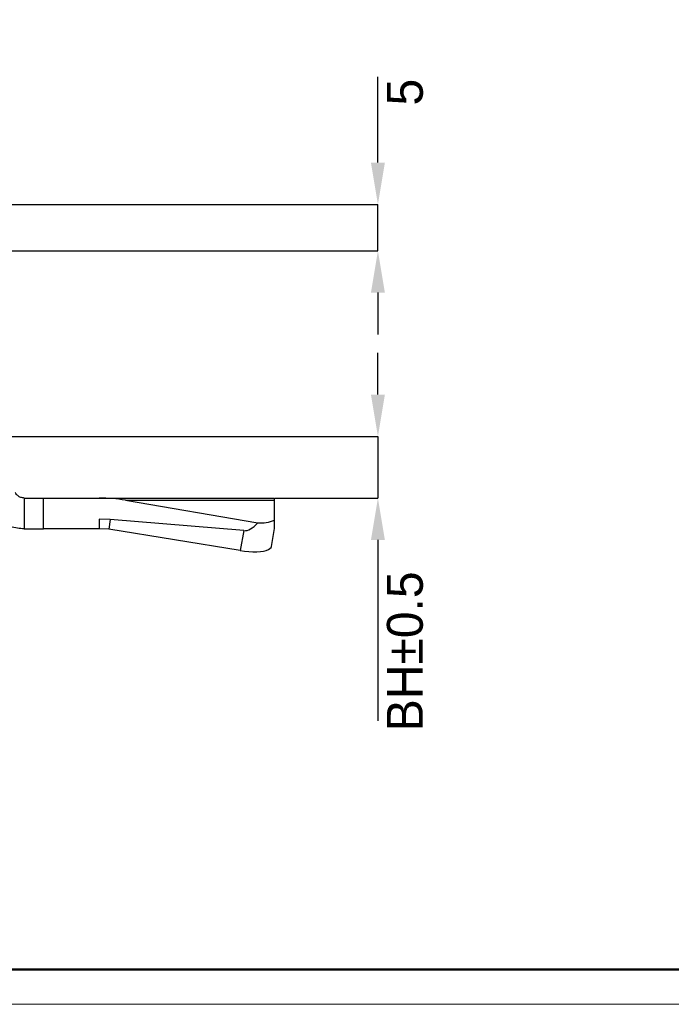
# Model space of a CAD drawing. Header units: millimetres. Extents: x 1639 to 1922, y 1717 to 1909.
# Tile 8 of 13: x 1717 to 1781, y 1717 to 1813. Entities that reach past the tile are written whole.
import ezdxf

# ---------------------------------------------------------------- set-up
doc = ezdxf.new("R2010")
doc.units = ezdxf.units.MM
doc.layers.add('1轮廓实线层', color=7, linetype='Continuous')
doc.layers.add('2细线层', color=3, linetype='Continuous')
doc.layers.add('粗实线层', color=7, linetype='Continuous', lineweight=50)
doc.layers.add('细实线层', color=3, linetype='Continuous', lineweight=18)
doc.styles.add('SLDTEXTSTYLE1', font='txt')
doc.dimstyles.new('SLDDIMSTYLE0', dxfattribs={"dimtxt": 3.5, "dimasz": 4.08, "dimexe": 0, "dimexo": 0.0625, "dimgap": 0.875, "dimtad": 2, "dimdec": 0, "dimrnd": 1e-09, "dimzin": 4, "dimdsep": 46, "dimtxsty": 'SLDTEXTSTYLE1', "dimsah": 1, "dimcen": 0.09, "dimadec": 0, "dimazin": 1, "dimtfac": 1, "dimtmove": 0, "dimatfit": 0, "dimfxl": 1, "dimfrac": 2, "dimtolj": 1, "dimtzin": 12, "dimarcsym": 0})
doc.dimstyles.new('SLDDIMSTYLE1', dxfattribs={"dimtxt": 3.5, "dimasz": 4.08, "dimexe": 0, "dimexo": 0.0625, "dimgap": 0.875, "dimtad": 2, "dimdec": 0, "dimrnd": 1e-09, "dimzin": 12, "dimdsep": 46, "dimtxsty": 'SLDTEXTSTYLE1', "dimsah": 1, "dimcen": 0.09, "dimadec": 0, "dimazin": 3, "dimtfac": 1, "dimtmove": 0, "dimatfit": 0, "dimfxl": 1, "dimfrac": 2, "dimtolj": 1, "dimtzin": 12, "dimarcsym": 0})

# ---------------------------------------------------------------- blocks, each defined once
blk = doc.blocks.new('*D14')
at = {"layer": '2细线层', "color": 0, "lineweight": -2, "transparency": 16777216}
for p, q in [((1751.93, 1776.708), (1751.93, 1780.788)), ((1711.44, 1772.628), (1751.93, 1772.628)), ((1751.93, 1772.628), (1751.93, 1766.628)), ((1741.912, 1766.628), (1751.93, 1766.628)), ((1751.93, 1762.548), (1751.93, 1744.911))]:
    blk.add_line(p, q, dxfattribs=at)
at = {"layer": '2细线层', "color": 0, "transparency": 16777216}
for points in [[(1751.25, 1776.708), (1752.61, 1776.708), (1751.93, 1772.628)], [(1751.25, 1762.548), (1752.61, 1762.548), (1751.93, 1766.628)]]:
    blk.add_solid(points, dxfattribs=at)
at = {"layer": 'Defpoints', "color": 0, "transparency": 16777216}
for p in [(1711.377, 1772.628), (1741.85, 1766.628), (1751.93, 1766.628)]:
    blk.add_point(p, dxfattribs=at)
at = {"layer": '2细线层', "color": 0, "transparency": 16777216, "insert": (1752.805, 1751.689), "char_height": 3.5, "attachment_point": 2, "rotation": 90, "style": 'SLDTEXTSTYLE1'}
blk.add_mtext('\\A1;BH%%p0.5', dxfattribs=at)
blk = doc.blocks.new('*D16')
at = {"layer": '2细线层', "color": 0, "lineweight": -2, "transparency": 16777216}
for p, q in [((1751.93, 1799.308), (1751.93, 1807.656)), ((1707.412, 1795.228), (1751.93, 1795.228)), ((1751.93, 1790.728), (1751.93, 1795.228)), ((1710.912, 1790.728), (1751.93, 1790.728)), ((1751.93, 1786.648), (1751.93, 1782.568))]:
    blk.add_line(p, q, dxfattribs=at)
at = {"layer": '2细线层', "color": 0, "transparency": 16777216}
for points in [[(1751.25, 1799.308), (1752.61, 1799.308), (1751.93, 1795.228)], [(1751.25, 1786.648), (1752.61, 1786.648), (1751.93, 1790.728)]]:
    blk.add_solid(points, dxfattribs=at)
at = {"layer": 'Defpoints', "color": 0, "transparency": 16777216}
for p in [(1707.35, 1795.228), (1710.85, 1790.728), (1751.93, 1790.728)]:
    blk.add_point(p, dxfattribs=at)
at = {"layer": '2细线层', "color": 0, "transparency": 16777216, "insert": (1752.805, 1806.179), "char_height": 3.5, "attachment_point": 2, "rotation": 90, "style": 'SLDTEXTSTYLE1'}
blk.add_mtext('\\A1;5', dxfattribs=at)

msp = doc.modelspace()

# ---------------------------------------------------------------- linework, layer by layer
at = {"layer": '1轮廓实线层', "linetype": 'Continuous', "lineweight": 25}
for p, q in [((1717.468, 1766.628), (1719.35, 1766.628)), ((1717.468, 1766.628), (1717.468, 1763.628)), ((1719.35, 1763.628), (1719.35, 1766.628)), ((1719.35, 1766.628), (1724.767, 1766.628)), ((1724.767, 1766.628), (1741.85, 1766.628)), ((1727.319, 1766.417), (1740.224, 1764.213)), ((1727.319, 1766.417), (1741.85, 1766.417)), ((1741.85, 1766.417), (1741.85, 1766.628)), ((1741.85, 1764.486), (1741.85, 1766.417)), ((1724.767, 1764.583), (1724.767, 1763.628)), ((1725.85, 1764.523), (1724.767, 1764.583)), ((1725.85, 1764.523), (1725.692, 1763.598)), ((1738.85, 1763.448), (1725.85, 1764.523)), ((1741.85, 1763.66), (1741.85, 1764.486)), ((1717.468, 1763.628), (1719.35, 1763.628)), ((1724.767, 1763.628), (1719.35, 1763.628)), ((1725.692, 1763.598), (1724.767, 1763.628)), ((1738.519, 1761.512), (1725.692, 1763.598)), ((1741.551, 1761.913), (1741.85, 1763.66)), ((1741.85, 1763.628), (1741.85, 1763.66)), ((1738.85, 1763.448), (1738.519, 1761.512))]:
    msp.add_line(p, q, dxfattribs=at)
at = {"layer": '1轮廓实线层', "linetype": 'Continuous', "lineweight": 25, "flags": 128}
msp.add_lwpolyline([(1738.519, 1761.512), (1738.941, 1761.452), (1739.356, 1761.413), (1739.755, 1761.393), (1740.131, 1761.395), (1740.476, 1761.418), (1740.782, 1761.46), (1741.044, 1761.523), (1741.255, 1761.603), (1741.413, 1761.701), (1741.513, 1761.812), (1741.551, 1761.913)], dxfattribs=at)
at = {"layer": '1轮廓实线层', "linetype": 'Continuous', "lineweight": 25}
msp.add_arc((1740.538, 1767.312), 3.115, 264.21707, 294.89642, dxfattribs=at)
for centre, major_axis, ratio, start_param, end_param in [((1724.767, 1763.128), (7.46, 0), 0.469155, 1.22173, 1.570796), ((1740.443, 1773.248), (1.672, 9.791), 0.302043, 3.167806, 3.59167)]:
    msp.add_ellipse(centre, major_axis=major_axis, ratio=ratio, start_param=start_param, end_param=end_param, dxfattribs=at)
for points, knots in [([(1717.468, 1766.628), (1717.352, 1766.639), (1717.12, 1766.663), (1716.813, 1766.846), (1716.645, 1767.043), (1716.582, 1767.163), (1716.573, 1767.18)], [0, 0, 0, 0, 0.317929, 0.63606, 0.947979, 1, 1, 1, 1]), ([(1717.468, 1763.628), (1717.242, 1763.639), (1716.792, 1763.661), (1716.134, 1763.837), (1715.516, 1764.115), (1714.951, 1764.493), (1714.462, 1764.962), (1714.113, 1765.422), (1713.948, 1765.73), (1713.89, 1765.839)], [0, 0, 0, 0, 0.152797, 0.305594, 0.4584, 0.611204, 0.763798, 0.916391, 1, 1, 1, 1])]:
    msp.add_open_spline(points, degree=3, knots=knots, dxfattribs=at)
at = {"layer": '粗实线层'}
msp.add_lwpolyline([(1655.044, 1904.617), (1905.577, 1904.617), (1905.577, 1720.683), (1655.044, 1720.683)], close=True, dxfattribs=at)
at = {"layer": '细实线层'}
msp.add_lwpolyline([(1638.755, 1909.186), (1910.146, 1909.186), (1910.146, 1717.293), (1638.755, 1717.293)], close=True, dxfattribs=at)

# ---------------------------------------------------------------- dimensions: what is measured, and where the dimension line sits
at = {"layer": '2细线层'}
dim = msp.add_linear_dim(base=(1751.929832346, 1790.727679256), p1=(1707.349602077, 1795.227679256), p2=(1710.849602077, 1790.727679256), angle=90, dimstyle='SLDDIMSTYLE0', dxfattribs=at)
dim.commit()
dim.dimension.update_dxf_attribs({"geometry": '*D16', "text_midpoint": (1751.929832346, 1806.178721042), "dimtype": 160})
dim = msp.add_linear_dim(base=(1751.93, 1766.628), p1=(1711.377, 1772.628), p2=(1741.85, 1766.628), angle=90, text='BH%%p0.5', dimstyle='SLDDIMSTYLE1', dxfattribs=at)
dim.commit()
dim.dimension.update_dxf_attribs({"geometry": '*D14', "text_midpoint": (1751.93, 1751.689), "dimtype": 160})

doc.saveas('drawing.dxf')
